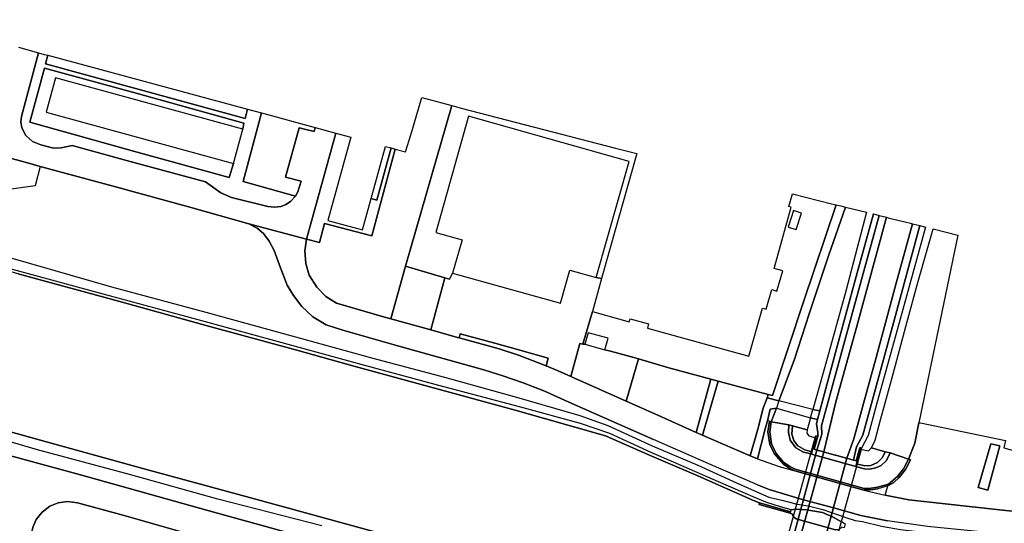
# Model space of a CAD drawing. Extents: x -26035517 to 31750492, y -9237385 to 8160032.
# Tile 49 of 256: x -22175212 to -21887083, y 2395945 to 2543230. Entities that reach past the tile are written whole.
import ezdxf

# ---------------------------------------------------------------- set-up
doc = ezdxf.new("R2010")
doc.units = 0
doc.layers.add('T-25', color=7, linetype='CONTINUOUS')

msp = doc.modelspace()

# ---------------------------------------------------------------- linework, layer by layer
at = {"layer": 'T-25', "color": 9}
for points in [[(-22326068, 2543230, 6027), (-22301308, 2536571, 5997), (-22275490, 2529455, 5977), (-22250886, 2522728, 5943), (-22231895, 2517538, 5940), (-22211560, 2511920, 5927), (-22194822, 2507320, 5936), (-22193537, 2506967, 5937), (-22172892, 2501321, 5943), (-22169231, 2500323, 5946), (-22147861, 2494498, 5963), (-22125433, 2488383, 5963), (-22108171, 2483527, 5970), (-22091293, 2479046, 6083), (-22087466, 2478093, 6160), (-22086030, 2483588, 6177), (-22072190, 2479977, 6167), (-22065329, 2505392, 6113)], [(-22175537, 2535178, 6143), (-22169735, 2533564, 6157), (-22174704, 2514953, 6147), (-22174888, 2513409, 6150), (-22174566, 2511580, 6133), (-22173420, 2509408, 6123), (-22171488, 2507612, 6103), (-22169012, 2506665, 6090), (-22165308, 2505690, 6107), (-22163052, 2505805, 6127), (-22159860, 2506454, 6130), (-22142847, 2501805, 6143), (-22120857, 2495780, 6133), (-22116391, 2492632, 6110), (-22113228, 2491222, 6157), (-22102557, 2488635, 6157), (-22100679, 2488355, 6157), (-22098698, 2488616, 6157), (-22097316, 2489182, 6157), (-22095995, 2490033, 6157), (-22094495, 2491593, 6130), (-22093775, 2492856, 6090), (-22092841, 2495981, 6080), (-22097452, 2497212, 6087), (-22093382, 2511606, 6063), (-22089071, 2510490, 6063), (-22088736, 2511705, 6063), (-22082670, 2510069, 6097), (-22089371, 2486091, 6137), (-22091293, 2479046, 6083), (-22108171, 2483527, 5970), (-22125433, 2488383, 5963), (-22147861, 2494498, 5963), (-22169231, 2500323, 5946), (-22172892, 2501321, 5943), (-22193537, 2506967, 5937)], [(-22088736, 2511705, 6063), (-22089071, 2510490, 6063), (-22093382, 2511606, 6063), (-22097452, 2497212, 6087), (-22092841, 2495981, 6080), (-22093775, 2492856, 6090), (-22094495, 2491593, 6130), (-22095995, 2490033, 6157), (-22097316, 2489182, 6157), (-22098698, 2488616, 6157), (-22100679, 2488355, 6157), (-22102557, 2488635, 6157), (-22113228, 2491222, 6157), (-22116391, 2492632, 6110), (-22120857, 2495780, 6133), (-22142847, 2501805, 6143), (-22159860, 2506454, 6130), (-22163052, 2505805, 6127), (-22165308, 2505690, 6107), (-22169012, 2506665, 6090), (-22171488, 2507612, 6103), (-22173420, 2509408, 6123), (-22174566, 2511580, 6133), (-22174888, 2513409, 6150), (-22174704, 2514953, 6147), (-22169735, 2533564, 6157)], [(-22167016, 2532816, 6180), (-22167669, 2530346, 6180), (-22109230, 2514380, 6200), (-22108526, 2517042, 6200)], [(-22172205, 2513289, 6243), (-22167989, 2529097, 6210), (-22142224, 2522026, 6270), (-22109656, 2513004, 6257), (-22109905, 2511219, 6257)], [(-21991589, 2416121, 5567), (-22003791, 2421487, 5567), (-22030202, 2429044, 5573), (-22053460, 2435322, 5583), (-22077044, 2441811, 5593), (-22094116, 2446575, 5590), (-22119996, 2453629, 5567), (-22145264, 2460633, 5567), (-22175642, 2468866, 5567), (-22207799, 2477826, 5570), (-22233046, 2484690, 5567), (-22262661, 2492858, 5560), (-22290673, 2500650, 5520), (-22332322, 2511941, 5517)], [(-21988462, 2427524, 6567), (-21997753, 2431657, 6569), (-22013927, 2438853, 6572), (-22017681, 2440523, 6573), (-22021182, 2441975, 6607), (-22029270, 2445097, 6577), (-22034905, 2446943, 6550), (-22046611, 2450200, 6534), (-22047073, 2450329, 6533), (-22054945, 2452496, 6513), (-22066584, 2455699, 6483), (-22068719, 2456287, 6477), (-22082531, 2460326, 6443), (-22085668, 2462236, 6383), (-22088217, 2464980, 6343), (-22090477, 2468478, 6320), (-22091442, 2471882, 6230), (-22091739, 2475656, 6177), (-22091293, 2479046, 6083), (-22089371, 2486091, 6137), (-22082670, 2510069, 6097)], [(-22169231, 2500323, 5946), (-22170704, 2494641, 6163), (-22178361, 2493549, 6163), (-22188560, 2495796, 6197), (-22192933, 2498360, 6180), (-22195402, 2504105, 6103), (-22194822, 2507320, 5936)], [(-22066539, 2505718, 6153), (-22070712, 2490464, 6153), (-22072392, 2490932, 6153)], [(-21925385, 2486411, 10470), (-21930389, 2468092, 11110), (-21936444, 2445877, 11933), (-21941060, 2428810, 12429), (-21941739, 2426302, 12501), (-21942070, 2425077, 12537), (-21941611, 2422475, 12537), (-21941670, 2421452, 12677)], [(-21941897, 2417372, 12743), (-21940522, 2422028, 12600), (-21940536, 2424459, 12577), (-21934651, 2446153, 11920), (-21928685, 2467892, 11110), (-21923731, 2485995, 10470)], [(-21921539, 2485444, 10400), (-21930366, 2453163, 11530), (-21936367, 2431488, 12283), (-21939933, 2416830, 12630)], [(-22108171, 2483527, 5970), (-22105724, 2482253, 6023), (-22103847, 2480717, 6030), (-22102161, 2478476, 6023), (-22100784, 2475749, 6073), (-22099177, 2471469, 6223), (-22096898, 2465610, 6313), (-22095104, 2462547, 6410), (-22092613, 2459381, 6410), (-22089436, 2456328, 6430), (-22085558, 2454027, 6433), (-22080607, 2452398, 6447), (-22064920, 2447938, 6453), (-22039353, 2440799, 6500), (-22033844, 2439118, 6507), (-22027858, 2437037, 6503), (-22021866, 2434644, 6570), (-22013874, 2431082, 6603), (-21989721, 2420429, 6557)], [(-21909602, 2394997, 6603), (-21921243, 2396665, 6523), (-21929107, 2398242, 6514), (-21936708, 2400340, 6506), (-21946568, 2403039, 6525), (-21955900, 2405848, 6525), (-21959274, 2407152, 6534), (-21973518, 2413342, 6643), (-21989721, 2420429, 6557), (-22013874, 2431082, 6603), (-22021866, 2434644, 6570), (-22027858, 2437037, 6503), (-22033844, 2439118, 6507), (-22039353, 2440799, 6500), (-22064920, 2447938, 6453), (-22080607, 2452398, 6447), (-22085558, 2454027, 6433), (-22089436, 2456328, 6430), (-22092613, 2459381, 6410), (-22095104, 2462547, 6410), (-22096898, 2465610, 6313), (-22099177, 2471469, 6223), (-22100784, 2475749, 6073), (-22102161, 2478476, 6023), (-22103847, 2480717, 6030), (-22105724, 2482253, 6023), (-22108171, 2483527, 5970), (-22091293, 2479046, 6083), (-22091739, 2475656, 6177), (-22091442, 2471882, 6230), (-22090477, 2468478, 6320), (-22088217, 2464980, 6343), (-22085668, 2462236, 6383), (-22082531, 2460326, 6443), (-22068719, 2456287, 6477), (-22066584, 2455699, 6483), (-22054945, 2452496, 6513), (-22047073, 2450329, 6533), (-22046611, 2450200, 6534), (-22034905, 2446943, 6550), (-22029270, 2445097, 6577), (-22021182, 2441975, 6607), (-22017681, 2440523, 6573), (-22013927, 2438853, 6572), (-21997753, 2431657, 6569), (-21988462, 2427524, 6567), (-21977216, 2422537, 6603), (-21975424, 2421742, 6609), (-21973010, 2420672, 6617), (-21961462, 2415628, 6637), (-21959323, 2414847, 6630), (-21952962, 2412534, 6531), (-21948422, 2411286, 6526), (-21928232, 2405652, 6519), (-21921914, 2404127, 6577), (-21915028, 2402855, 6607), (-21904409, 2401606, 6643), (-21887581, 2399801, 6650), (-21870787, 2398102, 6640)], [(-21933150, 2414957, 12647), (-21931102, 2420666, 12457), (-21926901, 2435954, 12113), (-21924575, 2444414, 11837), (-21918685, 2466141, 11043), (-21913928, 2483531, 10367)], [(-21911830, 2483004, 10387), (-21919235, 2455671, 11350), (-21924791, 2435273, 12093), (-21928487, 2421751, 12467), (-21930329, 2418268, 12597), (-21931238, 2414429, 12707)], [(-21910165, 2482585, 10453), (-21917544, 2455684, 11363), (-21924635, 2429999, 12297), (-21926886, 2421591, 12473), (-21928894, 2417924, 12677)], [(-22178530, 2473763, 6390), (-22148315, 2465063, 6403), (-22120718, 2457709, 6423), (-22091668, 2449724, 6343), (-22071846, 2444274, 6400), (-22050855, 2438670, 6403), (-22029875, 2432790, 6417), (-22011311, 2427438, 6503), (-22003101, 2424511, 6457), (-21990086, 2418636, 6467), (-21976728, 2412965, 6543), (-21965457, 2407772, 6513), (-21955975, 2403566, 6313), (-21952217, 2402691, 6368), (-21947701, 2401493, 6290), (-21944470, 2401052, 6381), (-21940146, 2400009, 6215), (-21933421, 2397605, 6409), (-21930723, 2396753, 6392), (-21928582, 2396445, 6412), (-21923045, 2395132, 6557), (-21917492, 2394131, 6433), (-21903452, 2392433, 6417), (-21886414, 2390801, 6487)], [(-21933688, 2395744, 6131), (-21934907, 2396449, 6172), (-21937191, 2397778, 6149), (-21940310, 2399076, 6106), (-21944923, 2399896, 6095), (-21947804, 2400102, 6093), (-21948746, 2400025, 6101), (-21949457, 2399909, 6093), (-21952591, 2400802, 6054), (-21956882, 2402103, 5994), (-21959862, 2403369, 5837), (-21970737, 2408073, 5730), (-21983843, 2413813, 5790), (-21990228, 2416593, 5813), (-22002504, 2422199, 5750), (-22011120, 2425113, 5820), (-22028917, 2429967, 5767), (-22052552, 2436242, 5753), (-22075242, 2442372, 5677), (-22100526, 2449331, 5620), (-22121946, 2455163, 5553), (-22151475, 2463163, 5707), (-22183813, 2471965, 5663)], [(-22062290, 2471169, 6283), (-22066584, 2455699, 6483)], [(-22049465, 2467345, 6347), (-22050799, 2467743, 6340), (-22062290, 2471169, 6283)], [(-22345520, 2468806, 5273), (-22313462, 2459960, 5457), (-22272355, 2448687, 5450), (-22233859, 2437986, 5450), (-22197223, 2428034, 5450), (-22169501, 2420375, 5447), (-22139223, 2412013, 5447), (-22107995, 2403490, 5447), (-22090478, 2398687, 5460), (-22056761, 2389455, 5430), (-22050364, 2387695, 5431), (-22030812, 2382314, 5433), (-22013533, 2377560, 5450), (-22002000, 2376216, 5457)], [(-22175642, 2468866, 5567), (-22145264, 2460633, 5567), (-22119996, 2453629, 5567), (-22094116, 2446575, 5590), (-22077044, 2441811, 5593), (-22053460, 2435322, 5583), (-22030202, 2429044, 5573), (-22003791, 2421487, 5567), (-21991589, 2416121, 5567), (-21976743, 2409825, 5540), (-21960487, 2402594, 5540), (-21958716, 2401899, 6073), (-21958859, 2401447, 6074), (-21949709, 2398871, 6103), (-21949069, 2398653, 6098), (-21948878, 2397914, 6102), (-21948034, 2397205, 6100), (-21936445, 2394005, 6119)], [(-22050799, 2467743, 6340), (-22054945, 2452496, 6513)], [(-22006527, 2467858, 13463), (-22004919, 2467555, 12953)], [(-22003987, 2370633, 6540), (-22008331, 2371175, 6540), (-22015504, 2372283, 6543), (-22024205, 2373771, 6553), (-22032645, 2375524, 6540), (-22037625, 2376826, 6508), (-22045148, 2378792, 6460), (-22078942, 2388252, 6497), (-22120154, 2399660, 6473), (-22157438, 2410120, 6390), (-22190437, 2419115, 6393), (-22220853, 2427207, 6380), (-22259888, 2438072, 6443), (-22297613, 2448402, 6400), (-22343063, 2460786, 6500)], [(-22046322, 2451353, 6520), (-22036178, 2448611, 6628), (-22029581, 2446739, 6588), (-22020554, 2444195, 6573)], [(-22010391, 2448331, 6373), (-22011332, 2448540, 6420), (-22013927, 2438853, 6572)], [(-21995519, 2444398, 6327), (-22002309, 2446283, 6347)], [(-21994120, 2443997, 6325), (-21997753, 2431657, 6569)], [(-21972955, 2438126, 6377), (-21977216, 2422537, 6603)], [(-21972955, 2438126, 6377), (-21970833, 2437517, 6337)], [(-21975424, 2421742, 6609), (-21970833, 2437517, 6337)], [(-21953101, 2431743, 6800), (-21956494, 2432639, 6737), (-21957640, 2429651, 6767), (-21959223, 2423515, 6750), (-21961462, 2415628, 6637)], [(-21956494, 2432639, 6737), (-21956150, 2433635, 6709)], [(-21959323, 2414847, 6630), (-21957016, 2423581, 6773), (-21956411, 2425954, 6809), (-21955553, 2429321, 6860), (-21953747, 2429607, 6800)], [(-21941060, 2428810, 12429), (-21943117, 2429195, 12580)], [(-22197223, 2428034, 5450), (-22169501, 2420375, 5447), (-22139223, 2412013, 5447), (-22107995, 2403490, 5447), (-22090478, 2398687, 5460), (-22056761, 2389455, 5430)], [(-22056761, 2389455, 5430), (-22090478, 2398687, 5460), (-22107995, 2403490, 5447), (-22139223, 2412013, 5447), (-22169501, 2420375, 5447), (-22197223, 2428034, 5450)], [(-21988462, 2427524, 6567), (-21977216, 2422537, 6603), (-21975424, 2421742, 6609), (-21973010, 2420672, 6617), (-21961462, 2415628, 6637), (-21959323, 2414847, 6630), (-21952962, 2412534, 6531)], [(-21943784, 2426822, 12587), (-21941739, 2426302, 12501)], [(-22086758, 2395223, 6310), (-22117269, 2402999, 6317), (-22143036, 2410226, 6343), (-22170044, 2417408, 6330), (-22196092, 2425010, 6307)], [(-21955823, 2425792, 6640), (-21956411, 2425954, 6809)], [(-21951693, 2413832, 6490), (-21953887, 2416372, 6600), (-21955167, 2419183, 6593), (-21955659, 2422719, 6590), (-21955259, 2425646, 6640), (-21955823, 2425792, 6640), (-21956281, 2422684, 6637), (-21955682, 2418975, 6610), (-21954436, 2416315, 6597), (-21951724, 2413261, 6526)], [(-21944750, 2423278, 12503), (-21949056, 2424414, 10297), (-21950134, 2424787, 10220), (-21955259, 2425646, 6640)], [(-21870787, 2398102, 6640), (-21887581, 2399801, 6650), (-21904409, 2401606, 6643), (-21915028, 2402855, 6607), (-21921914, 2404127, 6577), (-21921177, 2406928, 6560), (-21919394, 2407857, 6580), (-21917972, 2409196, 6580), (-21916040, 2411726, 6597), (-21914522, 2414552, 6580), (-21915082, 2414704, 6580), (-21913224, 2419364, 6713), (-21912075, 2425330, 6620), (-21911579, 2425356, 6673), (-21886702, 2420113, 13073), (-21887257, 2418050, 9637), (-21828979, 2401899, 9637)], [(-21912075, 2425330, 6620), (-21913224, 2419364, 6713), (-21915082, 2414704, 6580)], [(-21912075, 2425330, 6620), (-21911579, 2425356, 6673)], [(-21959274, 2407152, 6534), (-21973518, 2413342, 6643), (-21989721, 2420429, 6557)], [(-21962684, 2347484, 12677), (-21942388, 2420973, 12677), (-21942214, 2421602, 12677), (-21942097, 2421570, 12677), (-21941670, 2421452, 12677), (-21942733, 2417603, 12677), (-21941897, 2417372, 12743), (-21939933, 2416830, 12630), (-21939715, 2416769, 12580), (-21936562, 2415899, 12630), (-21936354, 2415841, 12640), (-21933333, 2415007, 12630), (-21933150, 2414957, 12647), (-21931238, 2414429, 12707), (-21930450, 2414211, 12677), (-21929387, 2418060, 12677), (-21929090, 2417978, 12677), (-21928894, 2417924, 12677), (-21928996, 2417553, 12580), (-21949564, 2343082, 12663)], [(-21943543, 2416160, 11361), (-21943365, 2416827, 12677), (-21942262, 2420952, 12677), (-21942097, 2421570, 12677)], [(-22190437, 2419115, 6393), (-22157438, 2410120, 6390), (-22120154, 2399660, 6473), (-22078942, 2388252, 6497), (-22045148, 2378792, 6460), (-22037625, 2376826, 6508), (-22039564, 2369313, 6480), (-22054372, 2373357, 6470), (-22088982, 2382990, 6533), (-22113279, 2389510, 6457), (-22114022, 2389711, 6457), (-22128935, 2393752, 6447), (-22144654, 2398210, 6363), (-22158254, 2401958, 6380), (-22161216, 2402286, 6380), (-22163967, 2401934, 6373), (-22166371, 2400913, 6393), (-22168616, 2399211, 6417), (-22170430, 2397083, 6417), (-22171161, 2395225, 6417), (-22171243, 2395016, 6417), (-22171973, 2392511, 6424), (-22174245, 2384715, 6447), (-22181828, 2358132, 6400)], [(-21930556, 2412587, 11361), (-21930362, 2413299, 12677), (-21929196, 2417588, 12677), (-21929090, 2417978, 12677)], [(-21925942, 2418041, 12467), (-21921907, 2416817, 10240), (-21920489, 2416563, 10157), (-21915082, 2414704, 6580)], [(-21891055, 2419234, 6530), (-21888388, 2418577, 6530), (-21891899, 2405620, 6653), (-21894712, 2406445, 6683), (-21891055, 2419234, 6530)], [(-21958716, 2401899, 6073), (-21960487, 2402594, 5540), (-21976743, 2409825, 5540), (-21991589, 2416121, 5567)], [(-21924236, 2406468, 6445), (-21920983, 2407356, 6563), (-21918337, 2409625, 6530), (-21916557, 2411843, 6533), (-21915082, 2414704, 6580), (-21914522, 2414552, 6580), (-21916040, 2411726, 6597), (-21917972, 2409196, 6580), (-21919394, 2407857, 6580), (-21921177, 2406928, 6560)], [(-21952962, 2412534, 6531), (-21948422, 2411286, 6526), (-21938525, 2408511, 6476)], [(-21952962, 2412534, 6531), (-21948422, 2411286, 6526), (-21938525, 2408511, 6476)], [(-21951724, 2413261, 6526), (-21950186, 2412185, 6507), (-21948422, 2411286, 6526), (-21928232, 2405652, 6519), (-21926732, 2405688, 6485), (-21926324, 2405735, 6479), (-21924053, 2406059, 6472)], [(-21951693, 2413832, 6490), (-21949863, 2412536, 6477), (-21948329, 2411769, 6474), (-21938525, 2409008, 6471), (-21928050, 2406135, 6448), (-21926585, 2406158, 6447), (-21924236, 2406468, 6445)], [(-21959274, 2407152, 6534), (-21955900, 2405848, 6525), (-21946568, 2403039, 6525), (-21936708, 2400340, 6506), (-21929107, 2398242, 6514), (-21921243, 2396665, 6523)], [(-21959274, 2407152, 6534), (-21955900, 2405848, 6525), (-21946568, 2403039, 6525), (-21936708, 2400340, 6506), (-21929107, 2398242, 6514), (-21921243, 2396665, 6523)], [(-21921177, 2406928, 6560), (-21924053, 2406059, 6472)], [(-21928232, 2405652, 6519), (-21921914, 2404127, 6577)], [(-21921914, 2404127, 6577), (-21915028, 2402855, 6607), (-21904409, 2401606, 6643), (-21887581, 2399801, 6650), (-21870787, 2398102, 6640), (-21861548, 2396852, 6640), (-21857731, 2396039, 6670), (-21855733, 2395614, 6670), (-21844446, 2392487, 6687), (-21834616, 2389748, 6643), (-21824455, 2386558, 6567)], [(-22188994, 2333010, 6423), (-22188608, 2334363, 6422), (-22187048, 2339832, 6417), (-22181828, 2358132, 6400), (-22174245, 2384715, 6447), (-22171973, 2392511, 6424), (-22171243, 2395016, 6417), (-22171161, 2395225, 6417), (-22170430, 2397083, 6417), (-22168616, 2399211, 6417), (-22166371, 2400913, 6393), (-22163967, 2401934, 6373), (-22161216, 2402286, 6380), (-22158254, 2401958, 6380), (-22144654, 2398210, 6363), (-22128935, 2393752, 6447), (-22126987, 2392559, 6463), (-22125805, 2390549, 6463), (-22125641, 2388539, 6460), (-22126831, 2383889, 6467), (-22134684, 2355683, 6430), (-22144515, 2320433, 6403)], [(-21949709, 2398871, 6103), (-21958859, 2401447, 6074), (-21958716, 2401899, 6073)], [(-21949628, 2399301, 6102), (-21958716, 2401899, 6073)], [(-21767715, 2361277, 6569), (-21770951, 2362567, 6573), (-21779896, 2367715, 6567), (-21781844, 2369262, 6570), (-21784746, 2370727, 6557), (-21788772, 2372465, 6567), (-21792322, 2373822, 6567), (-21795269, 2374476, 6567), (-21800425, 2374906, 6577), (-21811574, 2375828, 6577), (-21816412, 2376916, 6580), (-21819665, 2377704, 6513), (-21820539, 2374583, 6463), (-21842875, 2381778, 6560), (-21859522, 2386665, 6603), (-21863583, 2389900, 6687), (-21871309, 2391113, 6680), (-21882989, 2392269, 6640), (-21896910, 2393747, 6613), (-21909602, 2394997, 6603), (-21921243, 2396665, 6523)]]:
    msp.add_polyline3d(points, dxfattribs=at)
for points in [[(-22104474, 2515949, 6213), (-22109829, 2495914, 6217), (-22094495, 2491593, 6130), (-22095995, 2490033, 6157), (-22097316, 2489182, 6157), (-22098698, 2488616, 6157), (-22100679, 2488355, 6157), (-22102557, 2488635, 6157), (-22113228, 2491222, 6157), (-22116391, 2492632, 6110), (-22120857, 2495780, 6133), (-22142847, 2501805, 6143), (-22159860, 2506454, 6130), (-22163052, 2505805, 6127), (-22165308, 2505690, 6107), (-22169012, 2506665, 6090), (-22171488, 2507612, 6103), (-22173420, 2509408, 6123), (-22174566, 2511580, 6133), (-22174888, 2513409, 6150), (-22174704, 2514953, 6147), (-22169735, 2533564, 6157), (-22168017, 2533086, 6180), (-22167016, 2532816, 6180), (-22167669, 2530346, 6180), (-22109230, 2514380, 6200), (-22108526, 2517042, 6200), (-22104474, 2515949, 6213)], [(-22167016, 2532816, 6180), (-22108526, 2517042, 6200), (-22109230, 2514380, 6200), (-22167669, 2530346, 6180), (-22167016, 2532816, 6180)], [(-22172205, 2513289, 6243), (-22141953, 2504779, 6267), (-22113918, 2497126, 6277), (-22112649, 2501194, 6317), (-22109905, 2511219, 6257), (-22109656, 2513004, 6257), (-22142224, 2522026, 6270), (-22167989, 2529097, 6210), (-22172205, 2513289, 6243)], [(-22109905, 2511219, 6257), (-22164740, 2526231, 17743), (-22167484, 2516206, 17743), (-22112649, 2501194, 6317), (-22113918, 2497126, 6277), (-22141953, 2504779, 6267), (-22172205, 2513289, 6243), (-22167989, 2529097, 6210), (-22142224, 2522026, 6270), (-22109656, 2513004, 6257), (-22109905, 2511219, 6257)], [(-22048783, 2518149, 6353), (-22062290, 2471169, 6283), (-22066584, 2455699, 6483), (-22068719, 2456287, 6477), (-22082531, 2460326, 6443), (-22085668, 2462236, 6383), (-22088217, 2464980, 6343), (-22090477, 2468478, 6320), (-22091442, 2471882, 6230), (-22091739, 2475656, 6177), (-22091293, 2479046, 6083), (-22087466, 2478093, 6160), (-22086030, 2483588, 6177), (-22072190, 2479977, 6167), (-22065329, 2505392, 6113), (-22062336, 2504585, 6207), (-22060620, 2509812, 6190), (-22057533, 2520522, 6380), (-22048783, 2518149, 6353)], [(-22088736, 2511705, 6063), (-22089071, 2510490, 6063), (-22093382, 2511606, 6063), (-22097452, 2497212, 6087), (-22092841, 2495981, 6080), (-22093775, 2492856, 6090), (-22094495, 2491593, 6130), (-22109829, 2495914, 6217), (-22104474, 2515949, 6213), (-22088736, 2511705, 6063)], [(-22048783, 2518149, 6353), (-22046035, 2517404, 6320), (-22000846, 2505696, 6260), (-21994634, 2504091, 12953), (-22004919, 2467555, 12953), (-22006527, 2467858, 13463), (-21996904, 2501763, 13520), (-22043838, 2514985, 13483), (-22053403, 2481016, 13483), (-22045718, 2478824, 13483), (-22048533, 2469056, 6427), (-22049465, 2467345, 6347), (-22050799, 2467743, 6340), (-22062290, 2471169, 6283), (-22048783, 2518149, 6353)], [(-22065329, 2505392, 6113), (-22072190, 2479977, 6167), (-22086030, 2483588, 6177), (-22087466, 2478093, 6160), (-22091293, 2479046, 6083), (-22089371, 2486091, 6137), (-22082670, 2510069, 6097), (-22078351, 2508904, 17530), (-22085068, 2484491, 17527), (-22074938, 2481728, 17527), (-22072392, 2490932, 6153), (-22070712, 2490464, 6153), (-22066539, 2505718, 6153), (-22065329, 2505392, 6113)], [(-22169231, 2500323, 5946), (-22170704, 2494641, 6163), (-22178361, 2493549, 6163), (-22188560, 2495796, 6197), (-22192933, 2498360, 6180), (-22195402, 2504105, 6103), (-22194822, 2507320, 5936), (-22193537, 2506967, 5937), (-22172892, 2501321, 5943), (-22169231, 2500323, 5946)], [(-22066539, 2505718, 6153), (-22070712, 2490464, 6153), (-22072392, 2490932, 6153), (-22068180, 2506161, 17527), (-22066539, 2505718, 6153)], [(-21936276, 2489064, 6207), (-21945714, 2461030, 6207), (-21954919, 2433309, 6740), (-21956150, 2433635, 6709), (-21970833, 2437517, 6337), (-21972955, 2438126, 6377), (-21985247, 2441453, 6313), (-21994120, 2443997, 6325), (-21995519, 2444398, 6327), (-22002309, 2446283, 6347), (-22003960, 2446712, 6370), (-22003025, 2450052, 9713), (-22008904, 2451698, 9713), (-22009840, 2448358, 6373), (-22010391, 2448331, 6373), (-22007630, 2457923, 6320), (-21996834, 2454851, 13093), (-21996576, 2455776, 13093), (-21991171, 2454247, 13100), (-21991532, 2453063, 11073), (-21961832, 2444825, 11073), (-21957831, 2458862, 10917), (-21956778, 2458593, 9297), (-21955157, 2464278, 9270), (-21953625, 2463878, 9270), (-21951874, 2469763, 9273), (-21954407, 2470509, 10960), (-21949447, 2488435, 10960), (-21950148, 2488599, 10353), (-21949094, 2492325, 10357), (-21937655, 2489369, 6260), (-21936276, 2489064, 6207)], [(-21933593, 2488439, 6277), (-21938572, 2474148, 6280), (-21944216, 2457215, 6320), (-21948526, 2443911, 6410), (-21951244, 2436678, 6663), (-21953101, 2431743, 6800), (-21956494, 2432639, 6737), (-21956150, 2433635, 6709), (-21954919, 2433309, 6740), (-21945714, 2461030, 6207), (-21936276, 2489064, 6207), (-21934891, 2488758, 6270), (-21933593, 2488439, 6277)], [(-21927401, 2486916, 10347), (-21933467, 2463817, 11207), (-21939410, 2442376, 11930), (-21943117, 2429195, 12580), (-21953101, 2431743, 6800), (-21951244, 2436678, 6663), (-21948526, 2443911, 6410), (-21944216, 2457215, 6320), (-21938572, 2474148, 6280), (-21933593, 2488439, 6277), (-21927401, 2486916, 10347)], [(-21927401, 2486916, 10347), (-21933467, 2463817, 11207), (-21939410, 2442376, 11930), (-21943117, 2429195, 12580), (-21953101, 2431743, 6800), (-21951244, 2436678, 6663), (-21948526, 2443911, 6410), (-21944216, 2457215, 6320), (-21938572, 2474148, 6280), (-21933593, 2488439, 6277), (-21927401, 2486916, 10347)], [(-21947992, 2481850, 8427), (-21946427, 2486613, 8427), (-21948797, 2487395, 8427), (-21950324, 2482564, 8427), (-21947992, 2481850, 8427)], [(-21923731, 2485995, 10470), (-21928685, 2467892, 11110), (-21934651, 2446153, 11920), (-21940536, 2424459, 12577), (-21940522, 2422028, 12600), (-21941897, 2417372, 12743), (-21942733, 2417603, 12677), (-21941670, 2421452, 12677), (-21941611, 2422475, 12537), (-21942070, 2425077, 12537), (-21941739, 2426302, 12501), (-21941060, 2428810, 12429), (-21936444, 2445877, 11933), (-21930389, 2468092, 11110), (-21925385, 2486411, 10470), (-21923731, 2485995, 10470)], [(-21921539, 2485444, 10400), (-21930366, 2453163, 11530), (-21936367, 2431488, 12283), (-21939933, 2416830, 12630), (-21941897, 2417372, 12743), (-21940522, 2422028, 12600), (-21940536, 2424459, 12577), (-21934651, 2446153, 11920), (-21928685, 2467892, 11110), (-21923731, 2485995, 10470), (-21921539, 2485444, 10400)], [(-21913928, 2483531, 10367), (-21918685, 2466141, 11043), (-21924575, 2444414, 11837), (-21926901, 2435954, 12113), (-21931102, 2420666, 12457), (-21933150, 2414957, 12647), (-21933333, 2415007, 12630), (-21936354, 2415841, 12640), (-21936562, 2415899, 12630), (-21939715, 2416769, 12580), (-21939933, 2416830, 12630), (-21936367, 2431488, 12283), (-21930366, 2453163, 11530), (-21921539, 2485444, 10400), (-21921030, 2485317, 10447), (-21917821, 2484510, 10470), (-21914539, 2483685, 10433), (-21913928, 2483531, 10367)], [(-21911830, 2483004, 10387), (-21919235, 2455671, 11350), (-21924791, 2435273, 12093), (-21928487, 2421751, 12467), (-21930329, 2418268, 12597), (-21931238, 2414429, 12707), (-21933150, 2414957, 12647), (-21931102, 2420666, 12457), (-21926901, 2435954, 12113), (-21924575, 2444414, 11837), (-21918685, 2466141, 11043), (-21913928, 2483531, 10367), (-21911830, 2483004, 10387)], [(-21910165, 2482585, 10453), (-21917544, 2455684, 11363), (-21924635, 2429999, 12297), (-21926886, 2421591, 12473), (-21928894, 2417924, 12677), (-21929090, 2417978, 12677), (-21929387, 2418060, 12677), (-21930450, 2414211, 12677), (-21931238, 2414429, 12707), (-21930329, 2418268, 12597), (-21928487, 2421751, 12467), (-21924791, 2435273, 12093), (-21919235, 2455671, 11350), (-21911830, 2483004, 10387), (-21910165, 2482585, 10453)], [(-21900655, 2480206, 6330), (-21912075, 2425330, 6620), (-21913224, 2419364, 6713), (-21915082, 2414704, 6580), (-21920489, 2416563, 10157), (-21921907, 2416817, 10240), (-21925942, 2418041, 12467), (-21924839, 2420214, 12270), (-21923275, 2426237, 12117), (-21919995, 2438180, 11680), (-21915878, 2453542, 11190), (-21912423, 2466372, 10773), (-21907932, 2482026, 10213), (-21900655, 2480206, 6330)], [(-21900655, 2480206, 6330), (-21912075, 2425330, 6620), (-21913224, 2419364, 6713), (-21915082, 2414704, 6580), (-21920489, 2416563, 10157), (-21921907, 2416817, 10240), (-21925942, 2418041, 12467), (-21924839, 2420214, 12270), (-21923275, 2426237, 12117), (-21919995, 2438180, 11680), (-21915878, 2453542, 11190), (-21912423, 2466372, 10773), (-21907932, 2482026, 10213), (-21900655, 2480206, 6330)], [(-22066584, 2455699, 6483), (-22062290, 2471169, 6283), (-22050799, 2467743, 6340), (-22054945, 2452496, 6513), (-22066584, 2455699, 6483)], [(-22016966, 2460301, 13453), (-22014217, 2469952, 13467), (-22006527, 2467858, 13463), (-22004919, 2467555, 12953), (-22007630, 2457923, 6320), (-22010391, 2448331, 6373), (-22011332, 2448540, 6420), (-22013927, 2438853, 6572), (-22017681, 2440523, 6573), (-22021182, 2441975, 6607), (-22020554, 2444195, 6573), (-22029581, 2446739, 6588), (-22036178, 2448611, 6628), (-22046322, 2451353, 6520), (-22046611, 2450200, 6534), (-22047073, 2450329, 6533), (-22054945, 2452496, 6513), (-22050799, 2467743, 6340), (-22049465, 2467345, 6347), (-22048533, 2469056, 6427), (-22016966, 2460301, 13453)], [(-22021182, 2441975, 6607), (-22029270, 2445097, 6577), (-22034905, 2446943, 6550), (-22046611, 2450200, 6534), (-22046322, 2451353, 6520), (-22036178, 2448611, 6628), (-22029581, 2446739, 6588), (-22020554, 2444195, 6573), (-22021182, 2441975, 6607)], [(-21995519, 2444398, 6327), (-21994120, 2443997, 6325), (-21997753, 2431657, 6569), (-22013927, 2438853, 6572), (-22011332, 2448540, 6420), (-22010391, 2448331, 6373), (-22009840, 2448358, 6373), (-22003960, 2446712, 6370), (-22002309, 2446283, 6347), (-21995519, 2444398, 6327)], [(-21977216, 2422537, 6603), (-21988462, 2427524, 6567), (-21997753, 2431657, 6569), (-21994120, 2443997, 6325), (-21985247, 2441453, 6313), (-21972955, 2438126, 6377), (-21977216, 2422537, 6603)], [(-21977216, 2422537, 6603), (-21972955, 2438126, 6377), (-21970833, 2437517, 6337), (-21975424, 2421742, 6609), (-21977216, 2422537, 6603)], [(-21970833, 2437517, 6337), (-21956150, 2433635, 6709), (-21956494, 2432639, 6737), (-21957640, 2429651, 6767), (-21959223, 2423515, 6750), (-21961462, 2415628, 6637), (-21973010, 2420672, 6617), (-21975424, 2421742, 6609), (-21970833, 2437517, 6337)], [(-21956494, 2432639, 6737), (-21953101, 2431743, 6800), (-21953747, 2429607, 6800), (-21955553, 2429321, 6860), (-21956411, 2425954, 6809), (-21957016, 2423581, 6773), (-21959323, 2414847, 6630), (-21961462, 2415628, 6637), (-21959223, 2423515, 6750), (-21957640, 2429651, 6767), (-21956494, 2432639, 6737)], [(-21955259, 2425646, 6640), (-21955823, 2425792, 6640), (-21956411, 2425954, 6809), (-21955553, 2429321, 6860), (-21953747, 2429607, 6800), (-21955259, 2425646, 6640)], [(-21953747, 2429607, 6800), (-21943784, 2426822, 12587), (-21944750, 2423278, 12503), (-21949056, 2424414, 10297), (-21950134, 2424787, 10220), (-21955259, 2425646, 6640), (-21953747, 2429607, 6800)], [(-21953747, 2429607, 6800), (-21943784, 2426822, 12587), (-21944750, 2423278, 12503), (-21949056, 2424414, 10297), (-21950134, 2424787, 10220), (-21955259, 2425646, 6640), (-21953747, 2429607, 6800)], [(-21943117, 2429195, 12580), (-21941060, 2428810, 12429), (-21941739, 2426302, 12501), (-21943784, 2426822, 12587), (-21943117, 2429195, 12580)], [(-21955259, 2425646, 6640), (-21955659, 2422719, 6590), (-21955167, 2419183, 6593), (-21953887, 2416372, 6600), (-21951693, 2413832, 6490), (-21949863, 2412536, 6477), (-21948329, 2411769, 6474), (-21938525, 2409008, 6471), (-21928050, 2406135, 6448), (-21926585, 2406158, 6447), (-21924236, 2406468, 6445), (-21920983, 2407356, 6563), (-21918337, 2409625, 6530), (-21916557, 2411843, 6533), (-21915082, 2414704, 6580), (-21914522, 2414552, 6580), (-21916040, 2411726, 6597), (-21917972, 2409196, 6580), (-21919394, 2407857, 6580), (-21921177, 2406928, 6560), (-21924053, 2406059, 6472), (-21926324, 2405735, 6479), (-21926732, 2405688, 6485), (-21928232, 2405652, 6519), (-21948422, 2411286, 6526), (-21950186, 2412185, 6507), (-21951724, 2413261, 6526), (-21954436, 2416315, 6597), (-21955682, 2418975, 6610), (-21956281, 2422684, 6637), (-21955823, 2425792, 6640), (-21955259, 2425646, 6640)], [(-21920489, 2416563, 10157), (-21915082, 2414704, 6580), (-21916557, 2411843, 6533), (-21918337, 2409625, 6530), (-21920983, 2407356, 6563), (-21924236, 2406468, 6445), (-21926585, 2406158, 6447), (-21928050, 2406135, 6448), (-21938525, 2409008, 6471), (-21948329, 2411769, 6474), (-21949863, 2412536, 6477), (-21951693, 2413832, 6490), (-21953887, 2416372, 6600), (-21955167, 2419183, 6593), (-21955659, 2422719, 6590), (-21955259, 2425646, 6640), (-21950134, 2424787, 10220), (-21950234, 2422554, 10200), (-21949725, 2420211, 10147), (-21948119, 2417998, 10173), (-21945832, 2416751, 10081), (-21944080, 2416321, 10164), (-21943543, 2416160, 11361), (-21930556, 2412587, 11361), (-21928123, 2411888, 10155), (-21926529, 2411816, 10173), (-21924726, 2412144, 10173), (-21923122, 2412844, 10173), (-21921541, 2414294, 10180), (-21920489, 2416563, 10157)], [(-21920489, 2416563, 10157), (-21915082, 2414704, 6580), (-21916557, 2411843, 6533), (-21918337, 2409625, 6530), (-21920983, 2407356, 6563), (-21924236, 2406468, 6445), (-21926585, 2406158, 6447), (-21928050, 2406135, 6448), (-21938525, 2409008, 6471), (-21948329, 2411769, 6474), (-21949863, 2412536, 6477), (-21951693, 2413832, 6490), (-21953887, 2416372, 6600), (-21955167, 2419183, 6593), (-21955659, 2422719, 6590), (-21955259, 2425646, 6640), (-21950134, 2424787, 10220), (-21950234, 2422554, 10200), (-21949725, 2420211, 10147), (-21948119, 2417998, 10173), (-21945832, 2416751, 10081), (-21944080, 2416321, 10164), (-21943543, 2416160, 11361), (-21930556, 2412587, 11361), (-21928123, 2411888, 10155), (-21926529, 2411816, 10173), (-21924726, 2412144, 10173), (-21923122, 2412844, 10173), (-21921541, 2414294, 10180), (-21920489, 2416563, 10157)], [(-21949056, 2424414, 10297), (-21949217, 2422053, 10297), (-21948646, 2420176, 10257), (-21947458, 2418594, 10253), (-21945478, 2417388, 10184), (-21943365, 2416827, 12677), (-21943543, 2416160, 11361), (-21944080, 2416321, 10164), (-21945832, 2416751, 10081), (-21948119, 2417998, 10173), (-21949725, 2420211, 10147), (-21950234, 2422554, 10200), (-21950134, 2424787, 10220), (-21949056, 2424414, 10297)], [(-21944750, 2423278, 12503), (-21944873, 2422284, 12567), (-21944261, 2421495, 12583), (-21942262, 2420952, 12677), (-21943365, 2416827, 12677), (-21945478, 2417388, 10184), (-21947458, 2418594, 10253), (-21948646, 2420176, 10257), (-21949217, 2422053, 10297), (-21949056, 2424414, 10297), (-21944750, 2423278, 12503)], [(-21944750, 2423278, 12503), (-21944873, 2422284, 12567), (-21944261, 2421495, 12583), (-21942262, 2420952, 12677), (-21943365, 2416827, 12677), (-21945478, 2417388, 10184), (-21947458, 2418594, 10253), (-21948646, 2420176, 10257), (-21949217, 2422053, 10297), (-21949056, 2424414, 10297), (-21944750, 2423278, 12503)], [(-21960303, 2350201, 12717), (-21961274, 2350469, 12677), (-21962340, 2346610, 12677), (-21962591, 2346680, 12677), (-21962884, 2346761, 12677), (-21962684, 2347484, 12677), (-21942388, 2420973, 12677), (-21942214, 2421602, 12677), (-21942097, 2421570, 12677), (-21941670, 2421452, 12677), (-21942733, 2417603, 12677), (-21941897, 2417372, 12743), (-21949936, 2387802, 12920), (-21960303, 2350201, 12717)], [(-21942097, 2421570, 12677), (-21941670, 2421452, 12677), (-21942733, 2417603, 12677), (-21941897, 2417372, 12743), (-21939933, 2416830, 12630), (-21939715, 2416769, 12580), (-21936562, 2415899, 12630), (-21936354, 2415841, 12640), (-21933333, 2415007, 12630), (-21933150, 2414957, 12647), (-21931238, 2414429, 12707), (-21930450, 2414211, 12677), (-21929387, 2418060, 12677), (-21929090, 2417978, 12677), (-21929196, 2417588, 12677), (-21930362, 2413299, 12677), (-21930556, 2412587, 11361), (-21943543, 2416160, 11361), (-21943365, 2416827, 12677), (-21942262, 2420952, 12677), (-21942097, 2421570, 12677)], [(-21951610, 2347799, 12633), (-21941403, 2384720, 12827), (-21933150, 2414957, 12647), (-21931238, 2414429, 12707), (-21930450, 2414211, 12677), (-21929387, 2418060, 12677), (-21929090, 2417978, 12677), (-21928894, 2417924, 12677), (-21928996, 2417553, 12580), (-21949564, 2343082, 12663), (-21949638, 2343102, 12663), (-21950057, 2343218, 12663), (-21948992, 2347076, 12693), (-21949748, 2347285, 12676), (-21951610, 2347799, 12633)], [(-21925942, 2418041, 12467), (-21921907, 2416817, 10240), (-21922753, 2415173, 10310), (-21924196, 2413749, 10320), (-21926183, 2412887, 10327), (-21927932, 2412717, 10156), (-21930362, 2413299, 12677), (-21929196, 2417588, 12677), (-21926857, 2417090, 12577), (-21925942, 2418041, 12467)], [(-21925942, 2418041, 12467), (-21921907, 2416817, 10240), (-21922753, 2415173, 10310), (-21924196, 2413749, 10320), (-21926183, 2412887, 10327), (-21927932, 2412717, 10156), (-21930362, 2413299, 12677), (-21929196, 2417588, 12677), (-21926857, 2417090, 12577), (-21925942, 2418041, 12467)], [(-21891055, 2419234, 6530), (-21894712, 2406445, 6683), (-21891899, 2405620, 6653), (-21888388, 2418577, 6530), (-21891055, 2419234, 6530)], [(-21960303, 2350201, 12717), (-21949936, 2387802, 12920), (-21941897, 2417372, 12743), (-21939933, 2416830, 12630), (-21951067, 2376205, 12770), (-21958271, 2349640, 12633), (-21960303, 2350201, 12717)], [(-21958271, 2349640, 12633), (-21951067, 2376205, 12770), (-21939933, 2416830, 12630), (-21939715, 2416769, 12580), (-21936562, 2415899, 12630), (-21936354, 2415841, 12640), (-21933333, 2415007, 12630), (-21933150, 2414957, 12647), (-21941403, 2384720, 12827), (-21951610, 2347799, 12633), (-21951780, 2347846, 12587), (-21955174, 2348784, 12687), (-21958150, 2349606, 12607), (-21958271, 2349640, 12633)], [(-21921907, 2416817, 10240), (-21920489, 2416563, 10157), (-21921541, 2414294, 10180), (-21923122, 2412844, 10173), (-21924726, 2412144, 10173), (-21926529, 2411816, 10173), (-21928123, 2411888, 10155), (-21930556, 2412587, 11361), (-21930362, 2413299, 12677), (-21927932, 2412717, 10156), (-21926183, 2412887, 10327), (-21924196, 2413749, 10320), (-21922753, 2415173, 10310), (-21921907, 2416817, 10240)], [(-21949709, 2398871, 6103), (-21958859, 2401447, 6074), (-21958716, 2401899, 6073), (-21949628, 2399301, 6102), (-21949709, 2398871, 6103)], [(-21933957, 2394586, 6104), (-21934667, 2394768, 6101), (-21935469, 2394052, 6108), (-21936445, 2394005, 6119), (-21948034, 2397205, 6100), (-21948878, 2397914, 6102), (-21949069, 2398653, 6098), (-21949709, 2398871, 6103), (-21949628, 2399301, 6102), (-21949457, 2399909, 6093), (-21948746, 2400025, 6101), (-21947804, 2400102, 6093), (-21944923, 2399896, 6095), (-21940310, 2399076, 6106), (-21937191, 2397778, 6149), (-21934907, 2396449, 6172), (-21933688, 2395744, 6131), (-21933817, 2394986, 6105), (-21933957, 2394586, 6104)]]:
    msp.add_polyline3d(points, close=True, dxfattribs=at)

doc.saveas('drawing.dxf')
